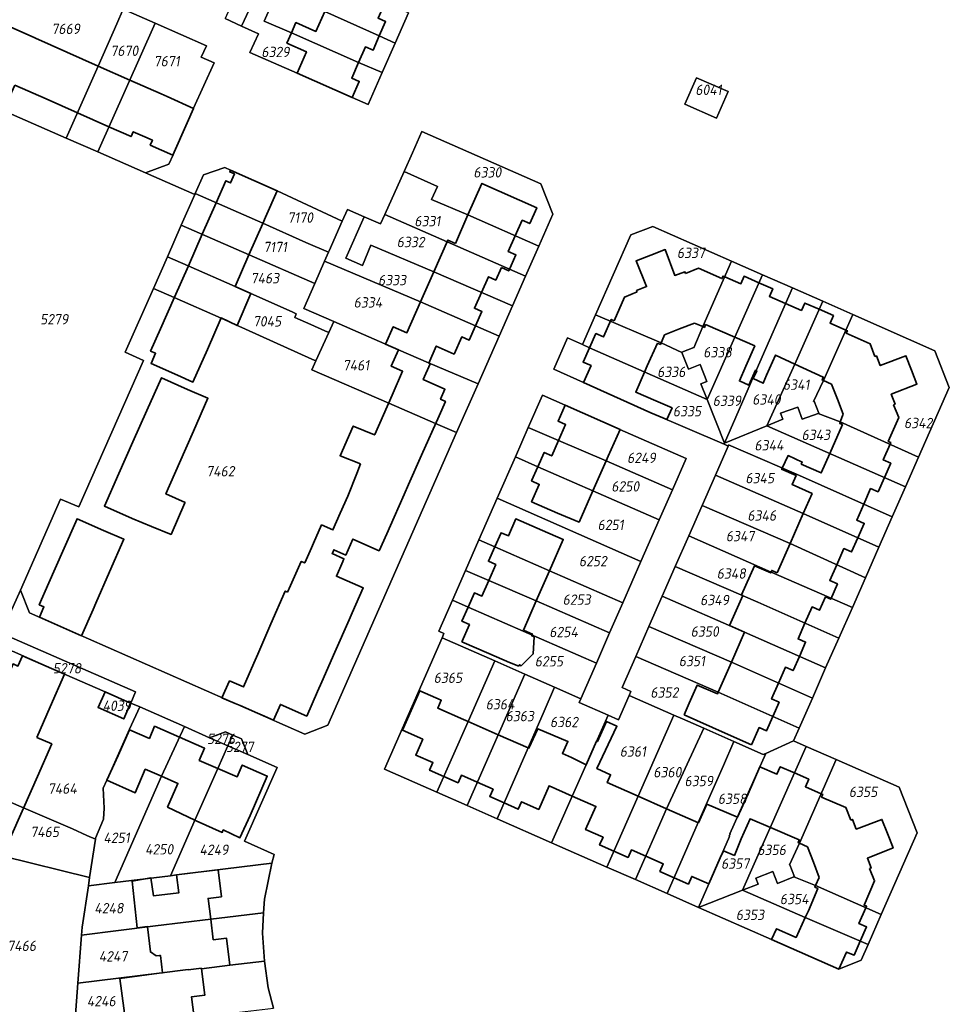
# Model space of a CAD drawing. Extents: x 177930 to 190767, y 381068 to 392034.
# Tile 232 of 256: x 184150 to 184311, y 386423 to 386593. Entities that reach past the tile are written whole.
import ezdxf
from ezdxf.enums import TextEntityAlignment as Align

# ---------------------------------------------------------------- set-up
doc = ezdxf.new("R2010")
doc.units = 0
for name, color, linetype, lineweight in [('B-XX-KG-GRENS_PERCEEL-GV', 150, 'Continuous', 25), ('B-XX-KG-GRENS_PERCEEL-S', 150, 'Continuous', 25), ('B-XX-OG-BEBOUWING-G', 7, 'Continuous', 35)]:
    doc.layers.add(name, color=color, linetype=linetype, lineweight=lineweight)
doc.styles.add('NLCS-ISO', font='NLCS-ISO.ttf', dxfattribs={"height": 1.8})

# ---------------------------------------------------------------- blocks, each defined once
blk = doc.blocks.new('SKG-PERCEELNUMMER-SO')
at = {"layer": 'DefPoints'}
blk.add_point((0, 0), dxfattribs=at)
at = {"style": 'NLCS-ISO', "oblique": 10, "flags": 1}
blk.add_attdef('GEMEENTECODE', text='', height=1.8, dxfattribs=at).set_placement((-0.5, 2.55), align=Align.MIDDLE_RIGHT)
blk.add_attdef('SECTIE', text='', height=1.8, dxfattribs=at).set_placement((0.5, 2.5), align=Align.MIDDLE_LEFT)
at = {"style": 'NLCS-ISO', "oblique": 10}
blk.add_attdef('PERCEELNUMMER', text='', height=1.8, dxfattribs=at).set_placement((0, 0), align=Align.MIDDLE_CENTER)

msp = doc.modelspace()

# ---------------------------------------------------------------- linework, layer by layer
at = {"layer": 'B-XX-KG-GRENS_PERCEEL-GV'}
for points in [[(184163.346, 386585.361), (184166.589, 386592.72), (184167.706, 386595.245), (184156.171, 386600.315), (184150.405, 386602.883), (184144.696, 386605.425), (184121.795, 386615.501), (184113.97, 386597.68), (184116.56, 386590.99), (184157.813, 386572.892)], [(184217.145, 386594.604), (184213.101, 386596.396), (184201.449, 386601.558), (184194.41, 386604.501), (184188.651, 386607.093), (184187.349, 386604.213), (184189.591, 386603.2), (184188.606, 386600.902), (184202.625, 386594.82), (184212.089, 386590.592), (184214.834, 386589.366)], [(184188.606, 386600.902), (184187.933, 386599.33), (184185.343, 386593.604), (184188.212, 386592.304), (184190.847, 386598.01), (184193.716, 386596.71), (184192.113, 386593.171), (184196.856, 386591.14), (184208.514, 386586.019), (184212.571, 386584.237), (184214.834, 386589.366), (184212.089, 386590.592), (184202.625, 386594.82)], [(184212.571, 386584.237), (184208.514, 386586.019), (184196.856, 386591.14), (184192.113, 386593.171), (184193.716, 386596.71), (184190.847, 386598.01), (184188.212, 386592.304), (184191.122, 386590.985), (184189.653, 386587.742), (184197.829, 386584.158), (184207.397, 386579.944), (184210.143, 386578.735)], [(184173.211, 386592.825), (184167.706, 386595.245), (184166.589, 386592.72), (184163.346, 386585.361), (184157.813, 386572.892), (184163.302, 386570.484)], [(184163.302, 386570.484), (184171.581, 386566.852), (184175.586, 386568.361), (184176.34, 386569.97), (184179.9, 386578.05), (184183.47, 386585.91), (184181.219, 386586.934), (184182.118, 386588.91), (184173.211, 386592.825)], [(184267.088, 386583.339), (184265.085, 386578.751), (184270.571, 386576.356), (184272.573, 386580.944)], [(184265.085, 386578.751), (184267.088, 386583.339), (184272.573, 386580.944), (184270.571, 386576.356)], [(184216.388, 386567.111), (184222.162, 386564.496), (184221.168, 386562.257), (184227.462, 386559.56), (184239.736, 386554.17), (184242.18, 386559.72), (184240.12, 386564.93), (184219.46, 386574.03), (184217.82, 386570.32)], [(184205.678, 386558.452), (184194.39, 386563.73), (184187.139, 386566.943), (184186.31, 386567.31), (184185.33, 386567.77), (184181.6, 386566.52), (184180.183, 386563.301), (184191.925, 386558.135), (184199.368, 386554.806), (184203.295, 386553.131), (184203.39, 386553.35)], [(184239.736, 386554.17), (184227.462, 386559.56), (184221.168, 386562.257), (184222.162, 386564.496), (184216.388, 386567.111), (184213.054, 386559.641), (184223.848, 386554.912), (184237.424, 386548.918)], [(184203.295, 386553.131), (184199.368, 386554.806), (184191.925, 386558.135), (184180.183, 386563.301), (184180.101, 386563.114), (184177.762, 386557.799), (184189.504, 386552.638), (184200.907, 386547.649), (184202.615, 386551.571)], [(184235.158, 386543.771), (184221.548, 386549.696), (184210.647, 386554.312), (184209.182, 386550.791), (184206.282, 386552.072), (184209.473, 386559.236), (184206.565, 386560.498), (184205.678, 386558.452), (184203.39, 386553.35), (184203.295, 386553.131), (184202.615, 386551.571), (184219.248, 386544.481), (184232.851, 386538.53)], [(184213.054, 386559.641), (184212.322, 386558), (184209.473, 386559.236), (184206.282, 386552.072), (184209.182, 386550.791), (184210.647, 386554.312), (184221.548, 386549.696), (184235.158, 386543.771), (184237.424, 386548.918), (184223.848, 386554.912)], [(184200.907, 386547.649), (184189.504, 386552.638), (184177.762, 386557.799), (184175.345, 386552.305), (184178.964, 386550.707), (184187.076, 386547.126), (184194.487, 386543.856), (184196.994, 386542.75), (184197.708, 386542.435), (184197.426, 386541.798), (184200.234, 386540.556), (184202.648, 386539.489), (184203.361, 386539.174), (184204.233, 386541.07), (184199.03, 386543.34)], [(184222.077, 386459.453), (184212.99, 386463.45), (184222.969, 386486.237), (184223.29, 386486.97), (184222.41, 386487.4), (184224.76, 386492.753), (184227.027, 386497.916), (184229.346, 386503.198), (184232.54, 386510.474), (184235.681, 386517.63), (184237.919, 386522.728), (184240.375, 386528.322), (184244.31, 386526.56), (184253.806, 386522.375), (184265.292, 386517.354), (184262.904, 386511.91), (184260.615, 386506.69), (184257.454, 386499.483), (184254.301, 386492.294), (184252.011, 386487.074), (184249.721, 386481.854), (184247.01, 386475.673), (184246.717, 386475.004), (184251.771, 386472.795), (184253.567, 386472.01), (184255.408, 386476.222), (184255.708, 386476.909), (184254.191, 386477.611), (184256.556, 386482.999), (184258.847, 386488.22), (184261.137, 386493.437), (184263.393, 386498.578), (184265.734, 386503.913), (184268.049, 386509.187), (184270.36, 386514.453), (184272.57, 386519.489), (184271.856, 386519.804), (184259.19, 386525.265), (184247.475, 386530.495), (184242.36, 386532.844), (184244.733, 386538.248), (184247.309, 386537.11), (184249.588, 386542.267), (184255.707, 386556.11), (184259.523, 386557.578), (184273.164, 386551.556), (184278.5, 386549.2), (184283.713, 386546.899), (184288.956, 386544.584), (184294.157, 386542.288), (184308.419, 386535.992), (184310.908, 386529.642), (184305.591, 386517.58), (184303.317, 386512.422), (184301.01, 386507.189), (184298.706, 386501.963), (184296.365, 386496.652), (184294.1, 386491.514), (184291.752, 386486.187), (184289.469, 386481.008), (184287.169, 386475.79), (184284.87, 386470.573), (184283.89, 386468.35), (184286.114, 386467.38), (184291.321, 386465.11), (184302.24, 386460.35), (184305.32, 386452.44), (184299.104, 386438.255), (184296.837, 386433.081), (184295.64, 386430.35), (184291.76, 386428.79), (184280.09, 386433.94), (184267.454, 386439.497), (184262.011, 386441.891), (184256.498, 386444.315), (184251.558, 386446.488), (184241.956, 386450.711), (184232.506, 386454.867), (184227.301, 386457.156)], [(184264.567, 386535.693), (184264.542, 386535.758), (184266.602, 386536.556), (184266.627, 386536.491), (184268.165, 386540.187), (184273.164, 386551.556), (184259.523, 386557.578), (184255.707, 386556.11), (184249.588, 386542.267), (184260.96, 386537.411)], [(184175.345, 386552.305), (184172.928, 386546.813), (184176.543, 386545.217), (184184.659, 386541.634), (184200.387, 386534.574), (184201.099, 386534.255), (184203.361, 386539.174), (184202.648, 386539.489), (184200.234, 386540.556), (184197.426, 386541.798), (184197.708, 386542.435), (184196.994, 386542.75), (184194.487, 386543.856), (184187.076, 386547.126), (184178.964, 386550.707)], [(184232.851, 386538.53), (184219.248, 386544.481), (184202.615, 386551.571), (184200.907, 386547.649), (184199.03, 386543.34), (184204.233, 386541.07), (184215.42, 386536.19), (184220.607, 386533.913), (184229.209, 386530.257)], [(184268.935, 386527.536), (184273.732, 386538.342), (184278.5, 386549.2), (184273.164, 386551.556), (184268.165, 386540.187), (184266.627, 386536.491), (184266.602, 386536.556), (184264.542, 386535.758), (184264.567, 386535.693), (184265.678, 386532.828), (184267.737, 386533.627), (184268.879, 386530.681), (184267.845, 386530.28)], [(184277.438, 386532.576), (184283.713, 386546.899), (184278.5, 386549.2), (184273.732, 386538.342), (184268.935, 386527.536), (184271.936, 386519.987)], [(184213.72, 386526.922), (184200.389, 386532.712), (184201.099, 386534.255), (184200.387, 386534.574), (184184.659, 386541.634), (184176.543, 386545.217), (184172.928, 386546.813), (184168.06, 386535.75), (184171.24, 386534.34), (184160.03, 386508.93), (184156.84, 386510.29), (184149.914, 386494.525), (184151.468, 386490.543), (184199.19, 386469.55), (184203.16, 386471.09), (184225.49, 386521.809), (184221.837, 386523.396)], [(184279.265, 386522.995), (184284.154, 386533.698), (184288.956, 386544.584), (184283.713, 386546.899), (184277.438, 386532.576), (184271.936, 386519.987)], [(184288.196, 386525.151), (184288.262, 386525.174), (184287.456, 386527.252), (184287.39, 386527.228), (184289.118, 386530.828), (184294.157, 386542.288), (184288.956, 386544.584), (184284.154, 386533.698), (184279.265, 386522.995), (184282.046, 386524.136), (184281.651, 386525.162), (184284.624, 386526.232), (184285.419, 386524.166)], [(184267.845, 386530.28), (184268.879, 386530.681), (184267.737, 386533.627), (184265.678, 386532.828), (184264.567, 386535.693), (184260.96, 386537.411), (184249.588, 386542.267), (184247.309, 386537.11), (184248.538, 386536.502), (184268.935, 386527.536)], [(184294.157, 386542.288), (184289.118, 386530.828), (184287.39, 386527.228), (184287.456, 386527.252), (184288.262, 386525.174), (184288.196, 386525.151), (184292.011, 386523.694), (184305.591, 386517.58), (184310.908, 386529.642), (184308.419, 386535.992)], [(184229.209, 386530.257), (184220.607, 386533.913), (184215.42, 386536.19), (184204.233, 386541.07), (184203.361, 386539.174), (184201.099, 386534.255), (184200.389, 386532.712), (184213.72, 386526.922), (184221.837, 386523.396), (184225.49, 386521.809)], [(184268.935, 386527.536), (184248.538, 386536.502), (184247.309, 386537.11), (184244.733, 386538.248), (184242.36, 386532.844), (184247.475, 386530.495), (184259.19, 386525.265), (184271.856, 386519.804), (184271.936, 386519.987)], [(184240.375, 386528.322), (184237.919, 386522.728), (184243.181, 386520.463), (184251.418, 386516.918), (184262.904, 386511.91), (184265.292, 386517.354), (184253.806, 386522.375), (184244.31, 386526.56)], [(184305.591, 386517.58), (184292.011, 386523.694), (184288.196, 386525.151), (184285.419, 386524.166), (184284.624, 386526.232), (184281.651, 386525.162), (184282.046, 386524.136), (184279.265, 386522.995), (184303.317, 386512.422)], [(184237.919, 386522.728), (184235.681, 386517.63), (184239.597, 386515.899), (184249.105, 386511.697), (184260.615, 386506.69), (184262.904, 386511.91), (184251.418, 386516.918), (184243.181, 386520.463)], [(184272.57, 386519.489), (184272.65, 386519.672), (184284.444, 386514.585), (184301.01, 386507.189), (184303.317, 386512.422), (184279.265, 386522.995), (184271.936, 386519.987), (184271.856, 386519.804)], [(184272.57, 386519.489), (184270.36, 386514.453), (184285.595, 386507.796), (184298.706, 386501.963), (184301.01, 386507.189), (184284.444, 386514.585), (184272.65, 386519.672)], [(184235.681, 386517.63), (184232.54, 386510.474), (184257.454, 386499.483), (184260.615, 386506.69), (184249.105, 386511.697), (184239.597, 386515.899)], [(184270.36, 386514.453), (184268.049, 386509.187), (184283.294, 386502.581), (184296.365, 386496.652), (184298.706, 386501.963), (184285.595, 386507.796)], [(184254.301, 386492.294), (184257.454, 386499.483), (184232.54, 386510.474), (184229.346, 386503.198), (184232.111, 386501.991), (184241.592, 386497.853)], [(184265.734, 386503.913), (184280.023, 386497.644), (184294.1, 386491.514), (184296.365, 386496.652), (184283.294, 386502.581), (184268.049, 386509.187)], [(184252.011, 386487.074), (184254.301, 386492.294), (184241.592, 386497.853), (184232.111, 386501.991), (184229.346, 386503.198), (184227.027, 386497.916), (184231.068, 386496.173), (184239.301, 386492.623)], [(184265.734, 386503.913), (184263.393, 386498.578), (184277.722, 386492.429), (184291.752, 386486.187), (184294.1, 386491.514), (184280.023, 386497.644)], [(184249.721, 386481.854), (184252.011, 386487.074), (184239.301, 386492.623), (184231.068, 386496.173), (184227.027, 386497.916), (184224.76, 386492.753), (184227.492, 386491.558), (184237.01, 386487.393)], [(184261.137, 386493.437), (184275.421, 386487.214), (184289.469, 386481.008), (184291.752, 386486.187), (184277.722, 386492.429), (184263.393, 386498.578)], [(184242.49, 386477.659), (184247.01, 386475.673), (184249.721, 386481.854), (184237.01, 386487.393), (184227.492, 386491.558), (184224.76, 386492.753), (184222.41, 386487.4), (184223.29, 386486.97), (184222.969, 386486.237), (184232.093, 386482.228), (184237.312, 386479.935)], [(184261.137, 386493.437), (184258.847, 386488.22), (184273.121, 386481.999), (184287.169, 386475.79), (184289.469, 386481.008), (184275.421, 386487.214)], [(184256.556, 386482.999), (184270.82, 386476.784), (184284.87, 386470.573), (184287.169, 386475.79), (184273.121, 386481.999), (184258.847, 386488.22)], [(184164.54, 386476.88), (184168.99, 386474.93), (184169.838, 386476.861), (184146.545, 386487.052), (184144.644, 386482.352), (184148.5, 386483.892), (184157.52, 386479.94)], [(184222.077, 386459.453), (184227.481, 386471.73), (184232.093, 386482.228), (184222.969, 386486.237), (184212.99, 386463.45)], [(184170.59, 386474.26), (184168.99, 386474.93), (184167.784, 386472.184), (184163.338, 386474.132), (184164.54, 386476.88), (184157.52, 386479.94), (184148.5, 386483.892), (184144.644, 386482.352), (184139.515, 386469.672), (184137.235, 386462.415), (184142.293, 386460.247), (184150.387, 386456.778), (184158.879, 386453.103), (184161.406, 386451.957), (184162.866, 386451.295), (184162.9, 386451.52), (184164.27, 386454.79), (184164.39, 386456.68), (184164.23, 386460.14), (184164.86, 386461.58), (184168.8, 386470.38)], [(184222.077, 386459.453), (184227.301, 386457.156), (184237.312, 386479.935), (184232.093, 386482.228), (184227.481, 386471.73)], [(184268.352, 386470.541), (184273.556, 386468.236), (184278.655, 386465.977), (184279.091, 386466.175), (184283.89, 386468.35), (184284.87, 386470.573), (184270.82, 386476.784), (184256.556, 386482.999), (184254.191, 386477.611), (184255.708, 386476.909), (184255.408, 386476.222), (184263.156, 386472.835), (184264.635, 386472.188)], [(184227.301, 386457.156), (184232.506, 386454.867), (184237.913, 386467.132), (184240.673, 386473.502), (184242.49, 386477.659), (184237.312, 386479.935)], [(184242.49, 386477.659), (184240.673, 386473.502), (184237.913, 386467.132), (184232.506, 386454.867), (184241.956, 386450.711), (184251.771, 386472.795), (184246.717, 386475.004), (184247.01, 386475.673)], [(184168.99, 386474.93), (184164.54, 386476.88), (184163.338, 386474.132), (184167.784, 386472.184)], [(184255.408, 386476.222), (184253.567, 386472.01), (184251.771, 386472.795), (184241.956, 386450.711), (184251.558, 386446.488), (184256.953, 386458.774), (184263.156, 386472.835)], [(184161.66, 386443.24), (184166.25, 386443.8), (184174.35, 386462.22), (184178.3, 386470.84), (184170.59, 386474.26), (184168.8, 386470.38), (184164.86, 386461.58), (184164.23, 386460.14), (184164.39, 386456.68), (184164.27, 386454.79), (184162.9, 386451.52), (184162.866, 386451.295), (184161.874, 386444.674)], [(184268.352, 386470.541), (184264.635, 386472.188), (184263.156, 386472.835), (184256.953, 386458.774), (184251.558, 386446.488), (184256.498, 386444.315), (184261.896, 386456.6)], [(184182.659, 386468.906), (184178.3, 386470.84), (184174.35, 386462.22), (184166.25, 386443.8), (184175.87, 386444.98), (184180.16, 386454.76), (184184.1, 386463.58), (184185.86, 386467.49)], [(184273.556, 386468.236), (184268.352, 386470.541), (184261.896, 386456.6), (184256.498, 386444.315), (184262.011, 386441.891), (184267.388, 386454.184), (184271.734, 386464.068)], [(184185.86, 386467.49), (184186.709, 386469.376), (184185.419, 386469.942), (184182.659, 386468.906)], [(184189.276, 386465.982), (184188.213, 386468.715), (184186.709, 386469.376), (184185.86, 386467.49)], [(184185.86, 386467.49), (184184.1, 386463.58), (184180.16, 386454.76), (184175.87, 386444.98), (184176.95, 386445.13), (184193.49, 386447.14), (184193.84, 386448.66), (184188.74, 386450.96), (184194.4, 386463.72), (184189.276, 386465.982)], [(184278.655, 386465.977), (184273.556, 386468.236), (184271.734, 386464.068), (184267.388, 386454.184), (184262.011, 386441.891), (184267.454, 386439.497), (184272.81, 386451.799), (184272.764, 386451.819), (184272.932, 386452.218), (184272.886, 386452.238), (184279.091, 386466.175)], [(184267.454, 386439.497), (184275.052, 386442.475), (184286.114, 386467.38), (184283.89, 386468.35), (184279.091, 386466.175), (184272.886, 386452.238), (184272.932, 386452.218), (184272.764, 386451.819), (184272.81, 386451.799)], [(184275.052, 386442.475), (184277.756, 386443.535), (184277.353, 386444.565), (184280.292, 386445.727), (184281.101, 386443.659), (184283.982, 386444.782), (184284.047, 386444.807), (184283.253, 386446.898), (184283.188, 386446.872), (184284.921, 386450.625), (184291.321, 386465.11), (184286.114, 386467.38)], [(184283.982, 386444.782), (184287.737, 386443.266), (184299.104, 386438.255), (184305.32, 386452.44), (184302.24, 386460.35), (184291.321, 386465.11), (184284.921, 386450.625), (184283.188, 386446.872), (184283.253, 386446.898), (184284.047, 386444.807)], [(184162.866, 386451.295), (184161.406, 386451.957), (184158.879, 386453.103), (184150.387, 386456.778), (184142.293, 386460.247), (184137.235, 386462.415), (184136.556, 386460.252), (184134.559, 386451.432), (184139.317, 386450.255), (184146.912, 386448.376), (184161.874, 386444.674)], [(184139.317, 386450.255), (184134.559, 386451.432), (184133.455, 386446.552), (184132.031, 386433.278), (184131.83, 386418.48), (184159.17, 386417.35), (184159.2, 386417.73), (184159.81, 386426.38), (184160.47, 386434.68), (184160.57, 386436.05), (184161.66, 386443.24), (184161.874, 386444.674), (184146.912, 386448.376)], [(184161.66, 386443.24), (184160.57, 386436.05), (184160.47, 386434.68), (184173.32, 386436.3), (184182.86, 386437.47), (184191.99, 386438.55), (184192.19, 386440.93), (184193.49, 386447.14), (184176.95, 386445.13), (184175.87, 386444.98), (184166.25, 386443.8)], [(184275.052, 386442.475), (184285.936, 386437.734), (184296.837, 386433.081), (184299.104, 386438.255), (184287.737, 386443.266), (184283.982, 386444.782), (184281.101, 386443.659), (184280.292, 386445.727), (184277.353, 386444.565), (184277.756, 386443.535)], [(184296.837, 386433.081), (184285.936, 386437.734), (184275.052, 386442.475), (184267.454, 386439.497), (184280.09, 386433.94), (184291.76, 386428.79), (184295.64, 386430.35)], [(184160.47, 386434.68), (184159.81, 386426.38), (184173.95, 386428.07), (184178.94, 386428.72), (184178.95, 386428.68), (184181.24, 386428.93), (184181.25, 386428.84), (184186.17, 386429.45), (184192.17, 386430.17), (184191.87, 386435.04), (184191.99, 386438.55), (184182.86, 386437.47), (184173.32, 386436.3)], [(184159.81, 386426.38), (184159.2, 386417.73), (184170.41, 386419.13), (184179.97, 386420.41), (184193.76, 386421.99), (184192.84, 386425.56), (184192.17, 386430.17), (184186.17, 386429.45), (184181.25, 386428.84), (184181.24, 386428.93), (184178.95, 386428.68), (184178.94, 386428.72), (184173.95, 386428.07)]]:
    msp.add_lwpolyline(points, close=True, dxfattribs=at)
for points in [[(184131.83, 386418.48), (184132.031, 386433.278), (184133.455, 386446.552), (184134.559, 386451.432), (184136.556, 386460.252), (184137.235, 386462.415), (184139.515, 386469.672), (184144.644, 386482.352), (184146.545, 386487.052), (184149.914, 386494.525), (184156.84, 386510.29), (184160.03, 386508.93), (184171.24, 386534.34), (184168.06, 386535.75), (184172.928, 386546.813), (184175.345, 386552.305), (184177.762, 386557.799), (184180.101, 386563.114), (184171.581, 386566.852), (184163.302, 386570.484), (184157.813, 386572.892), (184116.56, 386590.99), (184095.557, 386600.414)], [(184167.706, 386595.245), (184173.211, 386592.825), (184182.118, 386588.91), (184181.219, 386586.934), (184183.47, 386585.91), (184179.9, 386578.05), (184176.34, 386569.97), (184175.586, 386568.361), (184171.581, 386566.852), (184180.101, 386563.114), (184180.183, 386563.301), (184181.6, 386566.52), (184185.33, 386567.77), (184186.31, 386567.31), (184187.139, 386566.943), (184194.39, 386563.73), (184205.678, 386558.452), (184206.565, 386560.498), (184209.473, 386559.236), (184212.322, 386558), (184213.054, 386559.641), (184216.388, 386567.111), (184217.82, 386570.32), (184219.46, 386574.03), (184240.12, 386564.93), (184242.18, 386559.72), (184239.736, 386554.17), (184237.424, 386548.918), (184235.158, 386543.771), (184232.851, 386538.53), (184229.209, 386530.257), (184225.49, 386521.809), (184203.16, 386471.09), (184199.19, 386469.55), (184151.468, 386490.543), (184149.914, 386494.525), (184146.545, 386487.052), (184169.838, 386476.861), (184168.99, 386474.93), (184170.59, 386474.26), (184178.3, 386470.84), (184182.659, 386468.906), (184185.419, 386469.942), (184186.709, 386469.376), (184188.213, 386468.715), (184189.276, 386465.982), (184194.4, 386463.72), (184188.74, 386450.96), (184193.84, 386448.66), (184193.49, 386447.14), (184192.19, 386440.93), (184191.99, 386438.55), (184191.87, 386435.04), (184192.17, 386430.17), (184192.84, 386425.56), (184193.76, 386421.99)], [(184217.145, 386594.604), (184214.834, 386589.366), (184212.571, 386584.237), (184210.143, 386578.735), (184207.397, 386579.944), (184197.829, 386584.158), (184189.653, 386587.742), (184191.122, 386590.985), (184188.212, 386592.304), (184185.343, 386593.604)]]:
    msp.add_lwpolyline(points, dxfattribs=at)
at = {"layer": 'B-XX-OG-BEBOUWING-G'}
for points in [[(184212.089, 386590.592), (184213.185, 386593.081), (184211.891, 386593.651), (184213.1, 386596.396)], [(184202.625, 386594.82), (184201.113, 386591.389), (184197.64, 386592.92), (184196.855, 386591.14)], [(184152.465, 386590.209), (184152.237, 386590.31), (184147.719, 386592.339), (184146.492, 386589.767), (184145.613, 386590.153), (184144.478, 386587.403), (184142.442, 386582.815), (184144.147, 386582.059), (184143.791, 386581.257), (184147.772, 386579.491), (184148.92, 386582.08)], [(184157.917, 386587.792), (184152.465, 386590.209)], [(184196.855, 386591.14), (184196.069, 386589.356), (184199.459, 386587.861), (184197.829, 386584.158)], [(184208.514, 386586.019), (184209.694, 386588.697), (184211.001, 386588.121), (184212.089, 386590.592)], [(184163.369, 386585.374), (184157.917, 386587.792)], [(184168.821, 386582.957), (184163.369, 386585.374)], [(184207.397, 386579.944), (184208.61, 386582.699), (184207.305, 386583.274), (184208.514, 386586.019)], [(184174.273, 386580.54), (184168.821, 386582.957)], [(184197.829, 386584.158), (184207.397, 386579.944)], [(184148.92, 386582.08), (184154.321, 386579.684)], [(184154.321, 386579.684), (184159.772, 386577.265)], [(184171.05, 386573.273), (184172.75, 386572.52), (184172.374, 386571.674), (184176.309, 386569.929), (184178.791, 386575.523), (184179.908, 386578.04), (184175.322, 386580.075), (184174.273, 386580.54)], [(184159.772, 386577.265), (184165.224, 386574.847)], [(184165.224, 386574.847), (184169.059, 386573.145), (184169.43, 386573.99), (184171.05, 386573.273)], [(184186.289, 386567.313), (184186.163, 386567.027), (184186.989, 386566.663), (184186.308, 386565.122), (184185.494, 386565.481), (184183.809, 386561.664)], [(184194.387, 386563.738), (184186.289, 386567.313)], [(184235.673, 386555.954), (184236.869, 386558.652), (184238.169, 386558.075), (184239.38, 386560.807), (184229.878, 386565.02), (184228.66, 386562.277), (184227.462, 386559.56)], [(184191.896, 386558.092), (184192.365, 386559.158), (184194.387, 386563.738)], [(184183.809, 386561.664), (184181.397, 386556.202)], [(184227.462, 386559.56), (184225.283, 386554.619)], [(184189.493, 386552.628), (184191.896, 386558.092)], [(184181.397, 386556.202), (184178.986, 386550.741)], [(184233.255, 386550.433), (184234.544, 386549.862), (184235.771, 386552.629), (184234.457, 386553.212), (184235.673, 386555.954)], [(184225.283, 386554.619), (184223.974, 386555.197), (184221.548, 386549.696)], [(184187.089, 386547.163), (184189.493, 386552.628)], [(184259.141, 386552.591), (184256.62, 386551.625), (184258.42, 386547.145), (184256.685, 386546.455), (184256.775, 386546.2)], [(184265.16, 386549.41), (184265.06, 386549.7), (184263.32, 386549.07), (184261.66, 386553.555), (184259.141, 386552.591)], [(184178.986, 386550.741), (184176.574, 386545.279)], [(184221.548, 386549.696), (184219.248, 386544.481)], [(184229.789, 386546.108), (184230.995, 386548.829), (184232.289, 386548.255), (184233.255, 386550.433)], [(184271.975, 386548.851), (184271.7, 386548.97), (184271.5, 386548.53), (184267.4, 386550.31), (184265.16, 386549.41)], [(184277.887, 386547.804), (184275.34, 386548.92), (184274.77, 386547.64), (184271.975, 386548.851)], [(184184.685, 386541.698), (184187.444, 386540.37), (184189.805, 386545.954), (184187.089, 386547.163)], [(184282.532, 386544.203), (184279.73, 386545.43), (184280.29, 386546.75), (184277.887, 386547.804)], [(184228.774, 386540.314), (184229.872, 386542.79), (184228.573, 386543.366), (184229.789, 386546.108)], [(184256.775, 386546.2), (184254.575, 386545.325), (184252.785, 386541.2)], [(184176.574, 386545.279), (184174.163, 386539.818)], [(184219.248, 386544.481), (184216.888, 386539.128), (184214.498, 386540.182), (184213.17, 386537.17), (184215.42, 386536.19)], [(184288.346, 386543.2), (184285.85, 386544.29), (184285.28, 386543), (184282.532, 386544.203)], [(184292.976, 386539.602), (184290.23, 386540.82), (184290.82, 386542.12), (184288.346, 386543.2)], [(184182.281, 386536.233), (184184.685, 386541.698)], [(184220.667, 386533.884), (184221.963, 386536.806), (184225.069, 386535.429), (184226.394, 386538.417), (184227.68, 386537.846), (184228.774, 386540.314)], [(184252.785, 386541.2), (184252.29, 386541.44), (184250.97, 386538.42), (184249.655, 386538.985), (184248.538, 386536.502)], [(184264.158, 386539.782), (184266.762, 386540.797)], [(184266.762, 386540.797), (184268.165, 386540.187)], [(184268.165, 386540.187), (184268.44, 386540.067), (184268.643, 386540.556), (184273.732, 386538.342)], [(184174.163, 386539.818), (184172.45, 386535.939), (184173.302, 386535.563), (184172.522, 386533.797), (184177.103, 386531.775), (184179.794, 386530.578), (184182.281, 386536.233)], [(184260.344, 386537.325), (184260.828, 386537.109), (184261.554, 386538.766)], [(184261.554, 386538.766), (184264.158, 386539.782)], [(184298.01, 386535.02), (184297.16, 386537.23), (184293.04, 386539.04), (184293.25, 386539.48), (184292.976, 386539.602)], [(184258.075, 386532.31), (184258.555, 386533.405), (184260.344, 386537.325)], [(184273.732, 386538.342), (184277.171, 386536.846), (184275.645, 386533.366), (184274.532, 386530.769), (184276.159, 386530.039), (184277.297, 386532.638), (184277.438, 386532.576)], [(184215.42, 386536.19), (184214.161, 386533.325), (184216.128, 386532.461), (184214.306, 386528.314)], [(184248.538, 386536.502), (184247.43, 386534.04), (184248.82, 386533.445), (184247.475, 386530.495)], [(184277.438, 386532.576), (184277.53, 386532.535), (184276.925, 386531.174), (184278.651, 386530.387), (184279.232, 386531.785), (184280.758, 386535.265), (184284.154, 386533.698)], [(184304.342, 386532.671), (184303.38, 386535.15), (184298.94, 386533.43), (184298.28, 386535.12), (184298.01, 386535.02)], [(184222.445, 386524.728), (184223.549, 386527.219), (184222.709, 386527.592), (184223.479, 386529.329), (184219.709, 386531.001), (184220.935, 386533.765), (184220.667, 386533.884)], [(184284.154, 386533.698), (184289.056, 386531.435), (184288.844, 386530.95), (184289.118, 386530.828)], [(184261.958, 386524.065), (184262.837, 386526.093), (184260.04, 386527.305), (184256.56, 386528.85), (184258.075, 386532.31)], [(184301.24, 386526.65), (184301.52, 386526.75), (184300.84, 386528.47), (184305.3, 386530.2), (184304.342, 386532.671)], [(184179.882, 386522.081), (184182.389, 386527.772), (184178.855, 386529.308), (184174.325, 386531.324), (184171.81, 386525.673)], [(184247.475, 386530.495), (184259.19, 386525.265), (184261.958, 386524.065)], [(184289.118, 386530.828), (184290.488, 386530.219)], [(184290.488, 386530.219), (184291.5, 386527.61)], [(184214.306, 386528.314), (184211.306, 386521.484)], [(184291.5, 386527.61), (184292.512, 386524.999)], [(184300.649, 386519.805), (184300.77, 386520.08), (184300.33, 386520.29), (184302.15, 386524.41), (184301.24, 386526.65)], [(184171.81, 386525.673), (184169.376, 386520.205)], [(184244.316, 386526.571), (184243.087, 386523.797), (184244.4, 386523.215), (184243.181, 386520.463)], [(184253.827, 386522.358), (184244.316, 386526.571)], [(184292.512, 386524.999), (184292.011, 386523.693)], [(184219.421, 386517.909), (184222.445, 386524.728)], [(184292.011, 386523.693), (184291.904, 386523.414), (184292.379, 386523.204), (184290.183, 386518.195)], [(184177.468, 386516.603), (184179.882, 386522.081)], [(184211.306, 386521.484), (184211.277, 386521.418), (184207.571, 386522.962), (184205.307, 386517.817), (184208.859, 386516.39)], [(184251.418, 386516.918), (184251.772, 386517.718), (184253.827, 386522.358)], [(184169.376, 386520.205), (184166.942, 386514.737)], [(184243.181, 386520.463), (184241.996, 386517.789), (184240.691, 386518.368), (184239.597, 386515.899)], [(184299.662, 386514.028), (184300.76, 386516.51), (184299.46, 386517.09), (184300.649, 386519.805)], [(184290.183, 386518.195), (184288.706, 386514.825), (184285.233, 386516.365), (184285.421, 386516.7), (184282.961, 386517.834), (184281.922, 386515.673)], [(184178.4, 386509.637), (184178.428, 386509.701), (184175.087, 386511.198), (184177.468, 386516.603)], [(184208.859, 386516.39), (184208.183, 386514.708), (184206.616, 386510.807)], [(184217.155, 386512.799), (184219.421, 386517.909)], [(184249.108, 386511.696), (184251.418, 386516.918)], [(184166.942, 386514.737), (184164.427, 386509.086), (184169.223, 386506.951), (184172.599, 386505.55), (184176.003, 386504.155), (184178.4, 386509.637)], [(184239.597, 386515.899), (184238.504, 386513.43), (184239.823, 386512.846), (184238.49, 386509.836), (184242.975, 386507.849), (184246.719, 386506.296), (184249.108, 386511.696)], [(184281.922, 386515.673), (184281.82, 386515.46), (184284.354, 386514.382), (184283.649, 386512.793), (184287.121, 386511.254), (184285.595, 386507.796)], [(184296.063, 386509.398), (184297.25, 386512.11), (184298.57, 386511.56), (184299.662, 386514.028)], [(184214.656, 386507.165), (184216.397, 386511.09), (184217.155, 386512.799)], [(184206.616, 386510.807), (184205.306, 386507.825), (184204.041, 386504.946), (184202.075, 386505.81), (184200.689, 386502.656)], [(184285.595, 386507.796), (184283.294, 386502.581)], [(184295.054, 386503.588), (184296.15, 386506.06), (184294.86, 386506.65), (184296.063, 386509.398)], [(184165.333, 386497.68), (184167.818, 386503.335), (184164.259, 386504.867), (184159.688, 386506.894), (184157.208, 386501.247)], [(184204.067, 386501.172), (184204.207, 386501.492), (184206.274, 386500.576), (184207.5, 386503.341), (184212.064, 386501.318), (184213.373, 386504.271), (184214.656, 386507.165)], [(184241.592, 386497.853), (184243.98, 386503.303), (184240.389, 386504.832), (184235.76, 386506.855), (184234.472, 386503.906), (184233.203, 386504.46), (184232.111, 386501.991)], [(184291.401, 386498.904), (184292.65, 386501.7), (184293.96, 386501.12), (184295.054, 386503.588)], [(184157.208, 386501.247), (184154.814, 386495.795)], [(184200.689, 386502.656), (184200.34, 386501.861), (184199.177, 386499.215), (184198.568, 386499.493), (184196.689, 386495.318), (184196.171, 386494.166)], [(184206.868, 386489.359), (184207.412, 386490.594), (184209.304, 386494.888), (184204.658, 386496.911), (184205.754, 386499.476), (184205.954, 386499.944), (184203.919, 386500.834), (184204.067, 386501.172)], [(184232.111, 386501.991), (184231.008, 386499.499), (184232.283, 386498.927), (184231.068, 386496.173)], [(184283.294, 386502.581), (184281.054, 386497.503)], [(184162.938, 386492.228), (184165.333, 386497.68)], [(184239.301, 386492.623), (184241.592, 386497.853)], [(184281.054, 386497.503), (184280.139, 386497.907), (184279.951, 386497.48), (184277.118, 386498.73), (184274.889, 386493.679), (184275.105, 386493.584)], [(184289.433, 386493.329), (184290.346, 386492.931), (184291.503, 386495.587), (184290.178, 386496.165), (184291.401, 386498.904)], [(184231.068, 386496.173), (184229.87, 386493.46), (184228.582, 386494.028), (184227.492, 386491.558)], [(184154.814, 386495.795), (184153.13, 386491.959), (184153.955, 386491.598), (184153.166, 386489.792), (184160.474, 386486.598), (184162.47, 386491.164), (184162.938, 386492.228)], [(184196.171, 386494.166), (184195.78, 386494.342), (184193.308, 386488.657)], [(184238.554, 386486.72), (184238.649, 386486.882), (184237.071, 386487.533), (184239.301, 386492.623)], [(184275.105, 386493.584), (184272.822, 386488.357), (184275.421, 386487.214)], [(184285.888, 386488.796), (184287.111, 386491.602), (184288.43, 386491.027), (184289.433, 386493.329)], [(184227.492, 386491.558), (184226.409, 386489.104), (184227.718, 386488.527), (184226.405, 386485.552)], [(184204.404, 386483.767), (184206.868, 386489.359)], [(184193.308, 386488.657), (184191.031, 386483.422)], [(184284.91, 386483.022), (184285.983, 386485.483), (184284.69, 386486.046), (184285.888, 386488.796)], [(184236.304, 386481.296), (184236.414, 386481.573), (184236.688, 386481.396), (184238.791, 386483.437), (184238.925, 386486.407), (184238.499, 386486.625), (184238.554, 386486.72)], [(184275.421, 386487.214), (184273.121, 386481.999)], [(184226.405, 386485.552), (184231.065, 386483.495), (184234.64, 386481.983), (184236.304, 386481.296)], [(184155.051, 386474.276), (184157.532, 386479.934), (184150.228, 386483.136), (184149.443, 386481.347), (184148.61, 386481.712), (184146.914, 386477.845)], [(184191.031, 386483.422), (184190.333, 386481.816), (184188.555, 386477.728), (184186.146, 386478.767), (184184.783, 386475.826)], [(184202.139, 386478.625), (184204.404, 386483.767)], [(184281.31, 386478.38), (184282.506, 386481.124), (184283.832, 386480.547), (184284.91, 386483.022)], [(184273.121, 386481.999), (184270.82, 386476.784)], [(184193.751, 386471.94), (184194.959, 386474.682), (184199.517, 386472.674), (184201.397, 386476.941), (184202.139, 386478.625)], [(184270.82, 386476.784), (184270.697, 386476.506), (184267.218, 386478.041), (184265.827, 386474.888), (184264.938, 386472.874)], [(184280.314, 386472.587), (184281.396, 386475.071), (184280.112, 386475.63), (184281.31, 386478.38)], [(184167.783, 386472.184), (184168.986, 386474.926), (184164.54, 386476.876), (184163.341, 386474.13)], [(184184.783, 386475.826), (184185.58, 386475.49)], [(184185.58, 386475.49), (184187.099, 386474.849)], [(184227.481, 386471.73), (184226.681, 386472.082), (184222.22, 386474.048), (184222.823, 386475.415), (184219.115, 386477.049), (184216.099, 386470.204), (184219.622, 386468.651), (184218.412, 386465.906), (184221.39, 386464.593), (184220.812, 386463.282), (184223.283, 386462.193)], [(184152.72, 386468.96), (184155.051, 386474.276)], [(184163.341, 386474.13), (184167.783, 386472.184)], [(184187.099, 386474.849), (184188.243, 386474.366)], [(184188.243, 386474.366), (184188.511, 386474.248)], [(184188.511, 386474.248), (184190.955, 386473.171)], [(184190.955, 386473.171), (184191.787, 386472.805)], [(184191.787, 386472.805), (184193.751, 386471.94)], [(184264.938, 386472.874), (184272.079, 386469.677), (184276.633, 386467.693)], [(184276.633, 386467.693), (184277.935, 386470.679), (184279.235, 386470.112), (184280.314, 386472.587)], [(184177.456, 386468.999), (184173.144, 386470.891), (184172.227, 386468.801), (184168.808, 386470.301), (184166.845, 386465.827), (184164.86, 386461.58), (184169.74, 386459.35), (184171.53, 386463.45), (184174.349, 386462.218)], [(184232.699, 386469.438), (184227.481, 386471.73)], [(184247.959, 386464.218), (184245.435, 386465.477), (184243.835, 386466.181), (184244.78, 386468.269), (184239.555, 386470.456), (184238.026, 386467.097), (184237.918, 386467.144)], [(184256.953, 386458.774), (184251.598, 386461.129), (184252.201, 386462.501), (184249.815, 386463.55), (184253.284, 386470.907), (184251.501, 386471.741), (184249.914, 386468.236), (184249.773, 386468.299), (184247.959, 386464.218)], [(184152.825, 386462.199), (184155.295, 386467.831), (184152.72, 386468.96)], [(184184.093, 386463.565), (184180.869, 386464.979), (184181.797, 386467.095), (184177.456, 386468.999)], [(184237.918, 386467.144), (184232.699, 386469.438)], [(184180.088, 386454.597), (184180.322, 386454.483), (184184.862, 386452.491), (184185.049, 386452.918), (184187.93, 386451.567), (184189.685, 386455.438), (184192.681, 386462.27), (184188.333, 386464.177), (184187.424, 386462.104), (184184.093, 386463.565)], [(184284.081, 386462.802), (184281.61, 386463.89), (184281.01, 386462.58), (184278.07, 386463.88), (184276.01, 386459.195), (184274.185, 386455.132)], [(184150.425, 386456.725), (184152.825, 386462.199)], [(184174.349, 386462.218), (184177.18, 386460.98), (184175.39, 386456.88), (184180.088, 386454.597)], [(184223.283, 386462.193), (184225.758, 386461.103), (184226.329, 386462.4), (184229.074, 386461.19)], [(184288.706, 386459.191), (184285.97, 386460.4), (184286.54, 386461.72), (184284.081, 386462.802)], [(184142.309, 386460.284), (184140.623, 386456.438), (184141.428, 386456.085), (184140.621, 386454.279), (184147.944, 386451.068), (184150.425, 386456.725)], [(184229.074, 386461.19), (184231.811, 386459.984), (184231.242, 386458.693), (184233.713, 386457.604)], [(184233.713, 386457.604), (184236.19, 386456.512), (184236.756, 386457.796), (184239.73, 386456.486), (184241.531, 386460.572), (184245.551, 386458.8)], [(184245.551, 386458.8), (184249.638, 386456.999), (184247.865, 386452.976), (184250.877, 386451.648), (184250.294, 386450.324), (184252.764, 386449.235)], [(184261.896, 386456.6), (184256.953, 386458.774)], [(184293.85, 386454.61), (184292.99, 386456.79), (184288.78, 386458.62), (184288.98, 386459.07), (184288.706, 386459.191)], [(184267.427, 386454.167), (184261.896, 386456.6)], [(184274.185, 386455.132), (184268.883, 386457.371), (184267.427, 386454.167)], [(184274.839, 386451.379), (184276.381, 386454.852), (184279.883, 386453.351)], [(184279.883, 386453.351), (184284.893, 386451.205), (184284.683, 386450.73), (184284.921, 386450.625)], [(184300.205, 386452.275), (184299.24, 386454.76), (184294.77, 386453.06), (184294.11, 386454.74), (184293.85, 386454.61)], [(184297.09, 386446.22), (184297.37, 386446.33), (184296.71, 386448), (184301.17, 386449.79), (184300.205, 386452.275)], [(184263.211, 386444.634), (184265.682, 386443.545), (184266.258, 386444.853), (184269.218, 386443.548), (184270.212, 386445.803), (184271.211, 386448.07), (184271.745, 386449.315), (184273.644, 386448.507), (184274.839, 386451.379)], [(184284.921, 386450.625), (184286.339, 386450.001)], [(184286.339, 386450.001), (184287.341, 386447.324)], [(184252.764, 386449.235), (184255.231, 386448.148), (184255.812, 386449.466), (184258.283, 386448.377)], [(184258.283, 386448.377), (184261.314, 386447.041), (184260.735, 386445.726), (184263.211, 386444.634)], [(184287.341, 386447.324), (184288.343, 386444.648)], [(184182.859, 386437.47), (184182.42, 386441.04), (184184.73, 386441.33), (184184.16, 386446.01), (184179.22, 386445.41), (184176.95, 386445.13), (184177.32, 386442.01), (184172.971, 386441.486), (184172.494, 386444.605), (184169.231, 386444.037), (184170.09, 386435.931), (184171.907, 386436.167), (184171.912, 386436.123)], [(184288.343, 386444.648), (184287.737, 386443.266)], [(184296.45, 386439.425), (184296.57, 386439.7), (184296.13, 386439.87), (184297.94, 386444.07), (184297.09, 386446.22)], [(184287.737, 386443.266), (184287.616, 386442.991), (184288.11, 386442.773), (184286.475, 386438.9), (184285.936, 386437.734)], [(184295.482, 386433.66), (184296.56, 386436.1), (184295.25, 386436.68), (184296.45, 386439.425)], [(184171.912, 386436.123), (184172.41, 386431.785), (184173.404, 386431.075), (184173.96, 386431.15), (184174.135, 386431.173), (184174.502, 386428.142)], [(184181.25, 386428.84), (184186.17, 386429.45), (184185.58, 386434.16), (184183.3, 386433.89), (184182.859, 386437.47)], [(184285.936, 386437.734), (184284.34, 386434.285), (184280.945, 386435.795), (184280.09, 386433.93)], [(184280.09, 386433.93), (184291.77, 386428.76)], [(184291.77, 386428.76), (184291.78, 386428.782), (184293.08, 386431.73), (184294.39, 386431.19), (184295.482, 386433.66)], [(184174.502, 386428.142), (184173.95, 386428.07), (184167.099, 386427.181), (184168.189, 386418.983)], [(184179.971, 386420.41), (184179.53, 386423.96), (184181.82, 386424.25), (184181.25, 386428.84)]]:
    msp.add_lwpolyline(points, dxfattribs=at)

# ---------------------------------------------------------------- block references
at = {"layer": 'B-XX-KG-GRENS_PERCEEL-S'}
for p, values in [((184157.733, 386591.831), {'PERCEELNUMMER': '7669'}), ((184167.889, 386588.03), {'PERCEELNUMMER': '7670'}), ((184194.089, 386587.82), {'PERCEELNUMMER': '6329'}), ((184175.241, 386586.223), {'PERCEELNUMMER': '7671'}), ((184269.165, 386581.255), {'PERCEELNUMMER': '6041'}), ((184230.818, 386566.945), {'PERCEELNUMMER': '6330'}), ((184198.387, 386559.1), {'PERCEELNUMMER': '7170'}), ((184220.429, 386558.489), {'PERCEELNUMMER': '6331'}), ((184217.53, 386554.865), {'PERCEELNUMMER': '6332'}), ((184194.035, 386553.998), {'PERCEELNUMMER': '7171'}), ((184266.12, 386552.984), {'PERCEELNUMMER': '6337'}), ((184192.262, 386548.595), {'PERCEELNUMMER': '7463'}), ((184214.309, 386548.261), {'PERCEELNUMMER': '6333'}), ((184210.121, 386544.396), {'PERCEELNUMMER': '6334'}), ((184155.73, 386541.476), {'PERCEELNUMMER': '5279'}), ((184192.641, 386541.11), {'PERCEELNUMMER': '7045'}), ((184270.725, 386535.759), {'PERCEELNUMMER': '6338'}), ((184208.055, 386533.488), {'PERCEELNUMMER': '7461'}), ((184262.709, 386532.348), {'PERCEELNUMMER': '6336'}), ((184284.368, 386530.131), {'PERCEELNUMMER': '6341'}), ((184279.203, 386527.563), {'PERCEELNUMMER': '6340'}), ((184272.36, 386527.342), {'PERCEELNUMMER': '6339'}), ((184265.438, 386525.527), {'PERCEELNUMMER': '6335'}), ((184305.515, 386523.48), {'PERCEELNUMMER': '6342'}), ((184287.779, 386521.434), {'PERCEELNUMMER': '6343'}), ((184279.644, 386519.616), {'PERCEELNUMMER': '6344'}), ((184257.537, 386517.437), {'PERCEELNUMMER': '6249'}), ((184184.538, 386515.121), {'PERCEELNUMMER': '7462'}), ((184278.058, 386513.93), {'PERCEELNUMMER': '6345'}), ((184254.732, 386512.494), {'PERCEELNUMMER': '6250'}), ((184278.399, 386507.45), {'PERCEELNUMMER': '6346'}), ((184252.193, 386505.813), {'PERCEELNUMMER': '6251'}), ((184274.647, 386503.868), {'PERCEELNUMMER': '6347'}), ((184249.12, 386499.534), {'PERCEELNUMMER': '6252'}), ((184273.112, 386497.388), {'PERCEELNUMMER': '6348'}), ((184246.315, 386492.854), {'PERCEELNUMMER': '6253'}), ((184270.213, 386492.783), {'PERCEELNUMMER': '6349'}), ((184244.043, 386487.242), {'PERCEELNUMMER': '6254'}), ((184268.508, 386487.326), {'PERCEELNUMMER': '6350'}), ((184241.505, 386482.165), {'PERCEELNUMMER': '6255'}), ((184266.291, 386482.21), {'PERCEELNUMMER': '6351'}), ((184157.955, 386480.955), {'PERCEELNUMMER': '5278'}), ((184223.997, 386479.311), {'PERCEELNUMMER': '6365'}), ((184261.516, 386476.753), {'PERCEELNUMMER': '6352'}), ((184166.595, 386474.465), {'PERCEELNUMMER': '4039'}), ((184233.035, 386474.706), {'PERCEELNUMMER': '6364'}), ((184236.446, 386472.66), {'PERCEELNUMMER': '6363'}), ((184244.121, 386471.636), {'PERCEELNUMMER': '6362'}), ((184184.655, 386468.715), {'PERCEELNUMMER': '5276'}), ((184187.895, 386467.325), {'PERCEELNUMMER': '5277'}), ((184256.058, 386466.52), {'PERCEELNUMMER': '6361'}), ((184262.027, 386462.939), {'PERCEELNUMMER': '6360'}), ((184267.484, 386461.404), {'PERCEELNUMMER': '6359'}), ((184157.138, 386460.085), {'PERCEELNUMMER': '7464'}), ((184295.965, 386459.528), {'PERCEELNUMMER': '6355'}), ((184273.283, 386458.334), {'PERCEELNUMMER': '6358'}), ((184154.076, 386452.581), {'PERCEELNUMMER': '7465'}), ((184166.547, 386451.562), {'PERCEELNUMMER': '4251'}), ((184173.928, 386449.567), {'PERCEELNUMMER': '4250'}), ((184183.425, 386449.485), {'PERCEELNUMMER': '4249'}), ((184280.104, 386449.466), {'PERCEELNUMMER': '6356'}), ((184273.794, 386447.079), {'PERCEELNUMMER': '6357'}), ((184284.027, 386440.939), {'PERCEELNUMMER': '6354'}), ((184165.212, 386439.355), {'PERCEELNUMMER': '4248'}), ((184276.353, 386438.211), {'PERCEELNUMMER': '6353'}), ((184150.094, 386432.828), {'PERCEELNUMMER': '7466'}), ((184165.942, 386431.007), {'PERCEELNUMMER': '4247'}), ((184163.888, 386423.241), {'PERCEELNUMMER': '4246'})]:
    msp.add_blockref('SKG-PERCEELNUMMER-SO', p, dxfattribs=at).add_auto_attribs(values)

doc.saveas('drawing.dxf')
